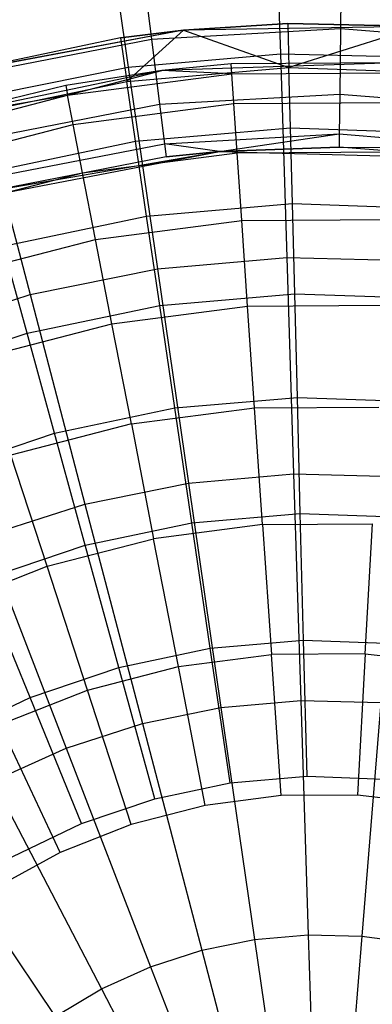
# Model space of a CAD drawing. Extents: x -22.9 to 23, y 4.7 to 50.6.
# Tile 42 of 95: x -0.4 to 0.1, y 28.2 to 29.5. Entities that reach past the tile are written whole.
import ezdxf

# ---------------------------------------------------------------- set-up
doc = ezdxf.new("R2010")
doc.units = 0
doc.header["$LTSCALE"] = 2.54
doc.layers.get('0').update_dxf_attribs({"linetype": 'CONTINUOUS'})

# ---------------------------------------------------------------- blocks, each defined once
blk = doc.blocks.new('HOTEL-MOOD-11783-11791_STL')
at = {"color": 0}
for p, q in [((-0.0417, 29.7352, 18.9915), (-0.0338, 29.4847, 18.7924)), ((-0.0417, 29.7352, 18.9915), (-0.0338, 29.4847, 18.7924)), ((-0.2719, 29.715, 18.9915), (-0.236, 29.467, 18.7924)), ((-0.2719, 29.715, 18.9915), (-0.236, 29.467, 18.7924)), ((0.0476, 29.6384, 23.997), (0.0461, 29.5183, 24.2415)), ((0.0476, 29.6384, 23.997), (0.0461, 29.5183, 24.2415)), ((-0.22, 29.6234, 23.997), (-0.2051, 29.5042, 24.2415)), ((-0.22, 29.6234, 23.997), (-0.2051, 29.5042, 24.2415)), ((-0.2051, 29.5042, 24.2415), (0.0461, 29.5183, 24.2415)), ((-0.2051, 29.5042, 24.2415), (0.0461, 29.5183, 24.2415)), ((-0.0239, 29.5248, 29.5294), (-0.1625, 29.5161, 29.5294)), ((-0.1625, 29.5161, 24.7964), (-0.0239, 29.5248, 29.5294)), ((-0.0239, 29.5248, 29.5294), (-0.1625, 29.5161, 29.5294)), ((-0.1625, 29.5161, 24.7964), (-0.0239, 29.5248, 29.5294)), ((0.1512, 29.521, 24.7964), (-0.1625, 29.5161, 24.7964)), ((0.1512, 29.521, 24.7964), (-0.1625, 29.5161, 24.7964)), ((0.1512, 29.521, 29.5294), (-0.0239, 29.5248, 29.5294)), ((-0.0239, 29.5248, 29.5294), (-0.0224, 29.4663, 29.7294)), ((-0.0239, 29.5248, 29.5294), (-0.0224, 29.4663, 29.7294)), ((-0.0239, 29.5248, 29.5294), (0.1512, 29.521, 24.7964)), ((-0.0239, 29.5248, 29.5294), (0.1512, 29.521, 24.7964)), ((0.1512, 29.521, 29.5294), (-0.0239, 29.5248, 29.5294)), ((0.1512, 29.521, 29.5294), (-0.0224, 29.4663, 29.7294)), ((0.1512, 29.521, 29.5294), (-0.0224, 29.4663, 29.7294)), ((0.0461, 29.5183, 24.2415), (0.045, 29.431, 24.4996)), ((0.0461, 29.5183, 24.2415), (0.045, 29.431, 24.4996)), ((0.0461, 29.5183, 24.2415), (0.2968, 29.498, 24.2415)), ((0.0461, 29.5183, 24.2415), (0.2968, 29.498, 24.2415)), ((-0.1625, 29.5161, 24.7964), (-0.4709, 29.4582, 29.5294)), ((-0.1625, 29.5161, 24.7964), (-0.4709, 29.4582, 29.5294)), ((-0.1625, 29.5161, 24.7964), (-0.4709, 29.4582, 24.7964)), ((-0.1625, 29.5161, 24.7964), (-0.4709, 29.4582, 24.7964)), ((-0.1625, 29.5161, 24.7964), (-0.4651, 29.4598, 29.5294)), ((-0.1625, 29.5161, 24.7964), (-0.4651, 29.4598, 29.5294)), ((-0.2464, 29.5057, 29.5294), (-0.4651, 29.4598, 29.5294)), ((-0.2464, 29.5057, 29.5294), (-0.4651, 29.4598, 29.5294)), ((-0.452, 29.4561, 24.2415), (-0.2051, 29.5042, 24.2415)), ((-0.452, 29.4561, 24.2415), (-0.2051, 29.5042, 24.2415)), ((-0.1625, 29.5161, 29.5294), (-0.2464, 29.5057, 29.5294)), ((-0.2464, 29.5057, 29.5294), (-0.1625, 29.5161, 24.7964)), ((-0.2464, 29.5057, 29.5294), (-0.1625, 29.5161, 24.7964)), ((-0.1625, 29.5161, 29.5294), (-0.2464, 29.5057, 29.5294)), ((-0.2464, 29.5057, 29.5294), (-0.2379, 29.4478, 29.7294)), ((-0.2464, 29.5057, 29.5294), (-0.2379, 29.4478, 29.7294)), ((-0.1625, 29.5161, 29.5294), (-0.2379, 29.4478, 29.7294)), ((-0.1625, 29.5161, 29.5294), (-0.2379, 29.4478, 29.7294)), ((-0.2051, 29.5042, 24.2415), (-0.1943, 29.4176, 24.4996)), ((-0.2051, 29.5042, 24.2415), (-0.1943, 29.4176, 24.4996)), ((-0.1625, 29.5161, 29.5294), (-0.0224, 29.4663, 29.7294)), ((-0.1625, 29.5161, 29.5294), (-0.0224, 29.4663, 29.7294)), ((-0.1625, 29.5161, 29.5294), (-0.1625, 29.5161, 24.7964)), ((-0.1625, 29.5161, 29.5294), (-0.1625, 29.5161, 24.7964)), ((-0.236, 29.467, 18.7924), (-0.0338, 29.4847, 18.7924)), ((-0.236, 29.467, 18.7924), (-0.0338, 29.4847, 18.7924)), ((-0.0338, 29.4847, 18.7924), (-0.0253, 29.2138, 18.6222)), ((-0.0338, 29.4847, 18.7924), (0.1691, 29.4797, 18.7924)), ((-0.0338, 29.4847, 18.7924), (-0.0253, 29.2138, 18.6222)), ((-0.0338, 29.4847, 18.7924), (0.1691, 29.4797, 18.7924)), ((-0.435, 29.4267, 18.7924), (-0.236, 29.467, 18.7924)), ((-0.435, 29.4267, 18.7924), (-0.236, 29.467, 18.7924)), ((-0.2379, 29.4478, 29.7294), (-0.0224, 29.4663, 29.7294)), ((-0.2379, 29.4478, 29.7294), (-0.0224, 29.4663, 29.7294)), ((-0.236, 29.467, 18.7924), (-0.1972, 29.1987, 18.6222)), ((-0.236, 29.467, 18.7924), (-0.1972, 29.1987, 18.6222)), ((0.1223, 29.4727, 24.7964), (-0.1913, 29.4626, 24.7964)), ((0.1223, 29.4727, 24.7964), (-0.1913, 29.4626, 24.7964)), ((-0.0993, 29.4713, 29.0964), (-0.1913, 29.4626, 24.7964)), ((-0.0993, 29.4713, 29.0964), (-0.1913, 29.4626, 24.7964)), ((-0.0993, 29.4713, 29.0964), (-0.1913, 29.4626, 29.0964)), ((-0.0993, 29.4713, 29.0964), (-0.1913, 29.4626, 29.0964)), ((0.1223, 29.4727, 24.7964), (-0.0993, 29.4713, 29.0964)), ((0.1223, 29.4727, 29.0964), (-0.0993, 29.4713, 29.0964)), ((0.1223, 29.4727, 24.7964), (-0.0993, 29.4713, 29.0964)), ((0.1223, 29.4727, 29.0964), (-0.0993, 29.4713, 29.0964)), ((-0.0984, 29.458, 29.3148), (-0.0993, 29.4713, 29.0964)), ((-0.0984, 29.458, 29.3148), (-0.0993, 29.4713, 29.0964)), ((-0.0224, 29.4663, 29.7294), (0.1938, 29.4587, 29.7294)), ((-0.0203, 29.3862, 29.9218), (-0.0224, 29.4663, 29.7294)), ((-0.0224, 29.4663, 29.7294), (0.1938, 29.4587, 29.7294)), ((-0.0203, 29.3862, 29.9218), (-0.0224, 29.4663, 29.7294)), ((-0.1913, 29.4626, 24.7964), (-0.4983, 29.3982, 24.7964)), ((-0.1913, 29.4626, 24.7964), (-0.4983, 29.3982, 24.7964)), ((-0.1913, 29.4626, 24.7964), (-0.319, 29.4426, 29.0964)), ((-0.1913, 29.4626, 29.0964), (-0.319, 29.4426, 29.0964)), ((-0.1913, 29.4626, 24.7964), (-0.319, 29.4426, 29.0964)), ((-0.1913, 29.4626, 29.0964), (-0.319, 29.4426, 29.0964)), ((-0.3165, 29.4296, 29.3148), (-0.1913, 29.4626, 29.0964)), ((-0.3165, 29.4296, 29.3148), (-0.1913, 29.4626, 29.0964)), ((-0.3165, 29.4296, 29.3148), (-0.0984, 29.458, 29.3148)), ((-0.3165, 29.4296, 29.3148), (-0.0984, 29.458, 29.3148)), ((-0.1913, 29.4626, 29.0964), (-0.1913, 29.4626, 24.7964)), ((-0.1913, 29.4626, 29.0964), (-0.1913, 29.4626, 24.7964)), ((-0.0984, 29.458, 29.3148), (-0.1913, 29.4626, 29.0964)), ((-0.0984, 29.458, 29.3148), (-0.1913, 29.4626, 29.0964)), ((-0.0984, 29.458, 29.3148), (0.1216, 29.4594, 29.3148)), ((-0.0984, 29.458, 29.3148), (0.1216, 29.4594, 29.3148)), ((-0.0957, 29.4184, 29.53), (-0.0984, 29.458, 29.3148)), ((-0.0957, 29.4184, 29.53), (-0.0984, 29.458, 29.3148)), ((-0.319, 29.4426, 29.0964), (-0.4983, 29.3982, 24.7964)), ((-0.319, 29.4426, 29.0964), (-0.4983, 29.3982, 24.7964)), ((-0.319, 29.4426, 29.0964), (-0.4983, 29.3982, 29.0964)), ((-0.319, 29.4426, 29.0964), (-0.4983, 29.3982, 29.0964)), ((-0.4496, 29.4034, 29.7294), (-0.2379, 29.4478, 29.7294)), ((-0.4496, 29.4034, 29.7294), (-0.2379, 29.4478, 29.7294)), ((-0.319, 29.4426, 29.0964), (-0.3165, 29.4296, 29.3148)), ((-0.319, 29.4426, 29.0964), (-0.3165, 29.4296, 29.3148)), ((-0.2262, 29.3685, 29.9218), (-0.2379, 29.4478, 29.7294)), ((-0.2262, 29.3685, 29.9218), (-0.2379, 29.4478, 29.7294)), ((-0.5295, 29.3745, 29.3148), (-0.3165, 29.4296, 29.3148)), ((-0.5295, 29.3745, 29.3148), (-0.3165, 29.4296, 29.3148)), ((-0.4983, 29.3982, 29.0964), (-0.3165, 29.4296, 29.3148)), ((-0.4983, 29.3982, 29.0964), (-0.3165, 29.4296, 29.3148)), ((-0.435, 29.4267, 18.7924), (-0.3664, 29.1645, 18.6222)), ((-0.435, 29.4267, 18.7924), (-0.3664, 29.1645, 18.6222)), ((-0.3089, 29.3906, 29.53), (-0.3165, 29.4296, 29.3148)), ((-0.3089, 29.3906, 29.53), (-0.3165, 29.4296, 29.3148)), ((-0.1943, 29.4176, 24.4996), (0.045, 29.431, 24.4996)), ((-0.1943, 29.4176, 24.4996), (0.045, 29.431, 24.4996)), ((0.045, 29.431, 24.4996), (0.0443, 29.3781, 24.7668)), ((0.045, 29.431, 24.4996), (0.0443, 29.3781, 24.7668)), ((0.045, 29.431, 24.4996), (0.2838, 29.4117, 24.4996)), ((0.045, 29.431, 24.4996), (0.2838, 29.4117, 24.4996)), ((-0.4295, 29.3718, 24.4996), (-0.1943, 29.4176, 24.4996)), ((-0.4295, 29.3718, 24.4996), (-0.1943, 29.4176, 24.4996)), ((-0.3089, 29.3906, 29.53), (-0.0957, 29.4184, 29.53)), ((-0.3089, 29.3906, 29.53), (-0.0957, 29.4184, 29.53)), ((-0.1943, 29.4176, 24.4996), (-0.1877, 29.3651, 24.7668)), ((-0.1943, 29.4176, 24.4996), (-0.1877, 29.3651, 24.7668)), ((-0.0957, 29.4184, 29.53), (0.1194, 29.4198, 29.53)), ((-0.0957, 29.4184, 29.53), (0.1194, 29.4198, 29.53)), ((-0.0912, 29.353, 29.7388), (-0.0957, 29.4184, 29.53)), ((-0.0912, 29.353, 29.7388), (-0.0957, 29.4184, 29.53)), ((-0.5172, 29.3367, 29.53), (-0.3089, 29.3906, 29.53)), ((-0.5172, 29.3367, 29.53), (-0.3089, 29.3906, 29.53)), ((-0.2965, 29.3262, 29.7388), (-0.3089, 29.3906, 29.53)), ((-0.2965, 29.3262, 29.7388), (-0.3089, 29.3906, 29.53)), ((-0.2262, 29.3685, 29.9218), (-0.0203, 29.3862, 29.9218)), ((-0.2262, 29.3685, 29.9218), (-0.0203, 29.3862, 29.9218)), ((-0.0203, 29.3862, 29.9218), (0.1862, 29.379, 29.9218)), ((-0.0178, 29.2856, 30.1042), (-0.0203, 29.3862, 29.9218)), ((-0.0203, 29.3862, 29.9218), (0.1862, 29.379, 29.9218)), ((-0.0178, 29.2856, 30.1042), (-0.0203, 29.3862, 29.9218)), ((-0.1877, 29.3651, 24.7668), (0.0443, 29.3781, 24.7668)), ((-0.1877, 29.3651, 24.7668), (0.0443, 29.3781, 24.7668)), ((-0.1145, 29.3548, 25.0387), (0.0443, 29.3781, 24.7668)), ((-0.1145, 29.3548, 25.0387), (0.0443, 29.3781, 24.7668)), ((0.0443, 29.3781, 24.7668), (0.0441, 29.3603, 25.0387)), ((0.0443, 29.3781, 24.7668), (0.0441, 29.3603, 25.0387)), ((0.0443, 29.3781, 24.7668), (0.276, 29.3593, 24.7668)), ((0.0443, 29.3781, 24.7668), (0.276, 29.3593, 24.7668)), ((-0.4285, 29.3261, 29.9218), (-0.2262, 29.3685, 29.9218)), ((-0.4285, 29.3261, 29.9218), (-0.2262, 29.3685, 29.9218)), ((-0.4158, 29.3206, 24.7668), (-0.1877, 29.3651, 24.7668)), ((-0.4158, 29.3206, 24.7668), (-0.1877, 29.3651, 24.7668)), ((-0.2116, 29.2689, 30.1042), (-0.2262, 29.3685, 29.9218)), ((-0.2116, 29.2689, 30.1042), (-0.2262, 29.3685, 29.9218)), ((-0.1877, 29.3651, 24.7668), (-0.1855, 29.3475, 25.0387)), ((-0.1145, 29.3548, 25.0387), (-0.1877, 29.3651, 24.7668)), ((-0.1145, 29.3548, 25.0387), (-0.1877, 29.3651, 24.7668)), ((-0.1877, 29.3651, 24.7668), (-0.1855, 29.3475, 25.0387)), ((-0.1145, 29.3548, 25.8512), (0.0441, 29.3603, 25.0387)), ((0.0441, 29.3603, 25.0387), (-0.1145, 29.3548, 25.0387)), ((-0.1145, 29.3548, 25.8512), (0.0441, 29.3603, 25.0387)), ((0.0441, 29.3603, 25.0387), (-0.1145, 29.3548, 25.0387)), ((0.2498, 29.3451, 25.8512), (0.0441, 29.3603, 25.0387)), ((0.2498, 29.3451, 25.8512), (0.0441, 29.3603, 25.0387)), ((0.2498, 29.3451, 25.0387), (0.0441, 29.3603, 25.0387)), ((0.0441, 29.3603, 25.0387), (0.276, 29.3593, 24.7668)), ((0.0441, 29.3603, 25.0387), (0.276, 29.3593, 24.7668)), ((0.2498, 29.3451, 25.0387), (0.0441, 29.3603, 25.0387)), ((-0.4723, 29.286, 25.8512), (-0.1145, 29.3548, 25.8512)), ((-0.4112, 29.3035, 25.0387), (-0.1145, 29.3548, 25.8512)), ((-0.4112, 29.3035, 25.0387), (-0.1145, 29.3548, 25.8512)), ((-0.1855, 29.3475, 25.0387), (-0.4112, 29.3035, 25.0387)), ((-0.1855, 29.3475, 25.0387), (-0.4112, 29.3035, 25.0387)), ((-0.2965, 29.3262, 29.7388), (-0.0912, 29.353, 29.7388)), ((-0.2965, 29.3262, 29.7388), (-0.0912, 29.353, 29.7388)), ((-0.1145, 29.3548, 25.0387), (-0.1855, 29.3475, 25.0387)), ((-0.1855, 29.3475, 25.0387), (-0.1145, 29.3548, 25.8512)), ((-0.1855, 29.3475, 25.0387), (-0.1145, 29.3548, 25.8512)), ((-0.1145, 29.3548, 25.0387), (-0.1855, 29.3475, 25.0387)), ((-0.1145, 29.3548, 25.0387), (-0.1145, 29.3548, 25.8512)), ((-0.1145, 29.3548, 25.8512), (0.2498, 29.3451, 25.8512)), ((-0.1145, 29.3548, 25.0387), (-0.1145, 29.3548, 25.8512)), ((-0.0912, 29.353, 29.7388), (0.1158, 29.3543, 29.7388)), ((-0.0912, 29.353, 29.7388), (0.1158, 29.3543, 29.7388)), ((-0.0851, 29.2628, 29.9381), (-0.0912, 29.353, 29.7388)), ((-0.0851, 29.2628, 29.9381), (-0.0912, 29.353, 29.7388)), ((-0.4969, 29.2744, 29.7388), (-0.2965, 29.3262, 29.7388)), ((-0.4969, 29.2744, 29.7388), (-0.2965, 29.3262, 29.7388)), ((-0.2793, 29.2375, 29.9381), (-0.2965, 29.3262, 29.7388)), ((-0.2793, 29.2375, 29.9381), (-0.2965, 29.3262, 29.7388)), ((-0.2116, 29.2689, 30.1042), (-0.0178, 29.2856, 30.1042)), ((-0.2116, 29.2689, 30.1042), (-0.0178, 29.2856, 30.1042)), ((-0.0178, 29.2856, 30.1042), (0.1766, 29.2788, 30.1042)), ((-0.0147, 29.1655, 30.2746), (-0.0178, 29.2856, 30.1042)), ((-0.0178, 29.2856, 30.1042), (0.1766, 29.2788, 30.1042)), ((-0.0147, 29.1655, 30.2746), (-0.0178, 29.2856, 30.1042)), ((-0.4019, 29.229, 30.1042), (-0.2116, 29.2689, 30.1042)), ((-0.4019, 29.229, 30.1042), (-0.2116, 29.2689, 30.1042)), ((-0.1941, 29.1501, 30.2746), (-0.2116, 29.2689, 30.1042)), ((-0.1941, 29.1501, 30.2746), (-0.2116, 29.2689, 30.1042)), ((-0.2793, 29.2375, 29.9381), (-0.0851, 29.2628, 29.9381)), ((-0.2793, 29.2375, 29.9381), (-0.0851, 29.2628, 29.9381)), ((-0.0851, 29.2628, 29.9381), (0.1108, 29.2641, 29.9381)), ((-0.0851, 29.2628, 29.9381), (0.1108, 29.2641, 29.9381)), ((-0.0773, 29.1492, 30.125), (-0.0851, 29.2628, 29.9381)), ((-0.0773, 29.1492, 30.125), (-0.0851, 29.2628, 29.9381)), ((-0.469, 29.1885, 29.9381), (-0.2793, 29.2375, 29.9381)), ((-0.469, 29.1885, 29.9381), (-0.2793, 29.2375, 29.9381)), ((-0.3702, 29.1132, 30.2746), (-0.4019, 29.229, 30.1042)), ((-0.3702, 29.1132, 30.2746), (-0.4019, 29.229, 30.1042)), ((-0.2576, 29.1256, 30.125), (-0.2793, 29.2375, 29.9381)), ((-0.2576, 29.1256, 30.125), (-0.2793, 29.2375, 29.9381)), ((-0.1972, 29.1987, 18.6222), (-0.0253, 29.2138, 18.6222)), ((-0.1972, 29.1987, 18.6222), (-0.0253, 29.2138, 18.6222)), ((-0.0253, 29.2138, 18.6222), (-0.0162, 28.9259, 18.4828)), ((-0.0253, 29.2138, 18.6222), (0.1473, 29.2096, 18.6222)), ((-0.0253, 29.2138, 18.6222), (-0.0162, 28.9259, 18.4828)), ((-0.0253, 29.2138, 18.6222), (0.1473, 29.2096, 18.6222)), ((-0.3664, 29.1645, 18.6222), (-0.1972, 29.1987, 18.6222)), ((-0.3664, 29.1645, 18.6222), (-0.1972, 29.1987, 18.6222)), ((-0.1972, 29.1987, 18.6222), (-0.156, 28.9136, 18.4828)), ((-0.1972, 29.1987, 18.6222), (-0.156, 28.9136, 18.4828)), ((-0.5307, 29.1115, 18.6222), (-0.3664, 29.1645, 18.6222)), ((-0.5307, 29.1115, 18.6222), (-0.3664, 29.1645, 18.6222)), ((-0.3664, 29.1645, 18.6222), (-0.2935, 28.8858, 18.4828)), ((-0.3664, 29.1645, 18.6222), (-0.2935, 28.8858, 18.4828)), ((-0.1941, 29.1501, 30.2746), (-0.0147, 29.1655, 30.2746)), ((-0.1941, 29.1501, 30.2746), (-0.0147, 29.1655, 30.2746)), ((-0.0147, 29.1655, 30.2746), (0.1652, 29.1592, 30.2746)), ((-0.0112, 29.0276, 30.4307), (-0.0147, 29.1655, 30.2746)), ((-0.0147, 29.1655, 30.2746), (0.1652, 29.1592, 30.2746)), ((-0.0112, 29.0276, 30.4307), (-0.0147, 29.1655, 30.2746)), ((-0.3702, 29.1132, 30.2746), (-0.1941, 29.1501, 30.2746)), ((-0.3702, 29.1132, 30.2746), (-0.1941, 29.1501, 30.2746)), ((-0.1739, 29.0136, 30.4307), (-0.1941, 29.1501, 30.2746)), ((-0.1739, 29.0136, 30.4307), (-0.1941, 29.1501, 30.2746)), ((-0.0773, 29.1492, 30.125), (0.1046, 29.1503, 30.125)), ((-0.0773, 29.1492, 30.125), (0.1046, 29.1503, 30.125)), ((-0.2576, 29.1256, 30.125), (-0.0773, 29.1492, 30.125)), ((-0.2576, 29.1256, 30.125), (-0.0773, 29.1492, 30.125)), ((-0.0681, 29.0137, 30.2967), (-0.0773, 29.1492, 30.125)), ((-0.0681, 29.0137, 30.2967), (-0.0773, 29.1492, 30.125)), ((-0.4337, 29.0801, 30.125), (-0.2576, 29.1256, 30.125)), ((-0.4337, 29.0801, 30.125), (-0.2576, 29.1256, 30.125)), ((-0.2318, 28.9924, 30.2967), (-0.2576, 29.1256, 30.125)), ((-0.2318, 28.9924, 30.2967), (-0.2576, 29.1256, 30.125)), ((-0.5407, 29.0553, 30.2746), (-0.3702, 29.1132, 30.2746)), ((-0.5407, 29.0553, 30.2746), (-0.3702, 29.1132, 30.2746)), ((-0.3338, 28.9801, 30.4307), (-0.3702, 29.1132, 30.2746)), ((-0.3338, 28.9801, 30.4307), (-0.3702, 29.1132, 30.2746)), ((-0.1739, 29.0136, 30.4307), (-0.0112, 29.0276, 30.4307)), ((-0.1739, 29.0136, 30.4307), (-0.0112, 29.0276, 30.4307)), ((-0.0112, 29.0276, 30.4307), (0.152, 29.0219, 30.4307)), ((-0.0073, 28.8734, 30.5708), (-0.0112, 29.0276, 30.4307)), ((-0.0112, 29.0276, 30.4307), (0.152, 29.0219, 30.4307)), ((-0.0073, 28.8734, 30.5708), (-0.0112, 29.0276, 30.4307)), ((-0.3338, 28.9801, 30.4307), (-0.1739, 29.0136, 30.4307)), ((-0.3338, 28.9801, 30.4307), (-0.1739, 29.0136, 30.4307)), ((-0.2318, 28.9924, 30.2967), (-0.0681, 29.0137, 30.2967)), ((-0.2318, 28.9924, 30.2967), (-0.0681, 29.0137, 30.2967)), ((-0.1515, 28.8609, 30.5708), (-0.1739, 29.0136, 30.4307)), ((-0.1515, 28.8609, 30.5708), (-0.1739, 29.0136, 30.4307)), ((-0.0681, 29.0137, 30.2967), (0.0971, 29.0148, 30.2967)), ((-0.0681, 29.0137, 30.2967), (0.0971, 29.0148, 30.2967)), ((-0.0575, 28.8585, 30.4506), (-0.0681, 29.0137, 30.2967)), ((-0.0575, 28.8585, 30.4506), (-0.0681, 29.0137, 30.2967)), ((-0.4885, 28.9275, 30.4307), (-0.3338, 28.9801, 30.4307)), ((-0.4885, 28.9275, 30.4307), (-0.3338, 28.9801, 30.4307)), ((-0.2318, 28.9924, 30.2967), (-0.3917, 28.951, 30.2967)), ((-0.2318, 28.9924, 30.2967), (-0.3917, 28.951, 30.2967)), ((-0.2931, 28.8313, 30.5708), (-0.3338, 28.9801, 30.4307)), ((-0.2931, 28.8313, 30.5708), (-0.3338, 28.9801, 30.4307)), ((-0.2318, 28.9924, 30.2967), (-0.2023, 28.8396, 30.4506)), ((-0.2318, 28.9924, 30.2967), (-0.2023, 28.8396, 30.4506)), ((-0.3436, 28.8031, 30.4506), (-0.3917, 28.951, 30.2967)), ((-0.3436, 28.8031, 30.4506), (-0.3917, 28.951, 30.2967)), ((-0.156, 28.9136, 18.4828), (-0.0162, 28.9259, 18.4828)), ((-0.156, 28.9136, 18.4828), (-0.0162, 28.9259, 18.4828)), ((-0.0162, 28.9259, 18.4828), (-0.0067, 28.6244, 18.3759)), ((-0.0162, 28.9259, 18.4828), (0.1241, 28.9224, 18.4828)), ((-0.0162, 28.9259, 18.4828), (-0.0067, 28.6244, 18.3759)), ((-0.0162, 28.9259, 18.4828), (0.1241, 28.9224, 18.4828)), ((-0.2935, 28.8858, 18.4828), (-0.156, 28.9136, 18.4828)), ((-0.2935, 28.8858, 18.4828), (-0.156, 28.9136, 18.4828)), ((-0.156, 28.9136, 18.4828), (-0.1128, 28.6151, 18.3759)), ((-0.156, 28.9136, 18.4828), (-0.1128, 28.6151, 18.3759)), ((-0.427, 28.8427, 18.4828), (-0.2935, 28.8858, 18.4828)), ((-0.427, 28.8427, 18.4828), (-0.2935, 28.8858, 18.4828)), ((-0.2935, 28.8858, 18.4828), (-0.2171, 28.5939, 18.3759)), ((-0.2935, 28.8858, 18.4828), (-0.2171, 28.5939, 18.3759)), ((-0.1515, 28.8609, 30.5708), (-0.0073, 28.8734, 30.5708)), ((-0.1515, 28.8609, 30.5708), (-0.0073, 28.8734, 30.5708)), ((-0.0073, 28.8734, 30.5708), (0.1373, 28.8683, 30.5708)), ((-0.003, 28.7047, 30.6932), (-0.0073, 28.8734, 30.5708)), ((-0.0073, 28.8734, 30.5708), (0.1373, 28.8683, 30.5708)), ((-0.003, 28.7047, 30.6932), (-0.0073, 28.8734, 30.5708)), ((-0.2931, 28.8313, 30.5708), (-0.1515, 28.8609, 30.5708)), ((-0.2931, 28.8313, 30.5708), (-0.1515, 28.8609, 30.5708)), ((-0.0575, 28.8585, 30.4506), (-0.2023, 28.8396, 30.4506)), ((-0.0575, 28.8585, 30.4506), (-0.2023, 28.8396, 30.4506)), ((-0.1269, 28.6941, 30.6932), (-0.1515, 28.8609, 30.5708)), ((-0.1269, 28.6941, 30.6932), (-0.1515, 28.8609, 30.5708)), ((-0.0575, 28.8585, 30.4506), (0.0885, 28.8595, 30.4506)), ((-0.0575, 28.8585, 30.4506), (0.0885, 28.8595, 30.4506)), ((-0.0575, 28.8585, 30.4506), (-0.0457, 28.6858, 30.5845)), ((-0.0575, 28.8585, 30.4506), (-0.0457, 28.6858, 30.5845)), ((0.079, 28.6866, 30.5845), (0.0885, 28.8595, 30.4506)), ((0.079, 28.6866, 30.5845), (0.0885, 28.8595, 30.4506)), ((-0.427, 28.8427, 18.4828), (-0.3184, 28.5612, 18.3759)), ((-0.427, 28.8427, 18.4828), (-0.3184, 28.5612, 18.3759)), ((-0.3436, 28.8031, 30.4506), (-0.2023, 28.8396, 30.4506)), ((-0.3436, 28.8031, 30.4506), (-0.2023, 28.8396, 30.4506)), ((-0.1693, 28.6697, 30.5845), (-0.2023, 28.8396, 30.4506)), ((-0.1693, 28.6697, 30.5845), (-0.2023, 28.8396, 30.4506)), ((-0.4301, 28.7847, 30.5708), (-0.2931, 28.8313, 30.5708)), ((-0.4301, 28.7847, 30.5708), (-0.2931, 28.8313, 30.5708)), ((-0.2486, 28.6685, 30.6932), (-0.2931, 28.8313, 30.5708)), ((-0.2486, 28.6685, 30.6932), (-0.2931, 28.8313, 30.5708)), ((-0.4794, 28.7495, 30.4506), (-0.3436, 28.8031, 30.4506)), ((-0.4794, 28.7495, 30.4506), (-0.3436, 28.8031, 30.4506)), ((-0.2901, 28.6385, 30.5845), (-0.3436, 28.8031, 30.4506)), ((-0.2901, 28.6385, 30.5845), (-0.3436, 28.8031, 30.4506)), ((-0.3663, 28.6285, 30.6932), (-0.4301, 28.7847, 30.5708)), ((-0.3663, 28.6285, 30.6932), (-0.4301, 28.7847, 30.5708)), ((-0.1269, 28.6941, 30.6932), (-0.003, 28.7047, 30.6932)), ((-0.1269, 28.6941, 30.6932), (-0.003, 28.7047, 30.6932)), ((-0.003, 28.7047, 30.6932), (0.1213, 28.7004, 30.6932)), ((0.0016, 28.5237, 30.7964), (-0.003, 28.7047, 30.6932)), ((-0.003, 28.7047, 30.6932), (0.1213, 28.7004, 30.6932)), ((0.0016, 28.5237, 30.7964), (-0.003, 28.7047, 30.6932)), ((-0.2486, 28.6685, 30.6932), (-0.1269, 28.6941, 30.6932)), ((-0.2486, 28.6685, 30.6932), (-0.1269, 28.6941, 30.6932)), ((-0.1005, 28.5149, 30.7964), (-0.1269, 28.6941, 30.6932)), ((-0.1005, 28.5149, 30.7964), (-0.1269, 28.6941, 30.6932)), ((-0.1693, 28.6697, 30.5845), (-0.0457, 28.6858, 30.5845)), ((-0.1693, 28.6697, 30.5845), (-0.0457, 28.6858, 30.5845)), ((0.079, 28.6866, 30.5845), (-0.0457, 28.6858, 30.5845)), ((0.079, 28.6866, 30.5845), (-0.0457, 28.6858, 30.5845)), ((-0.0329, 28.4982, 30.6964), (-0.0457, 28.6858, 30.5845)), ((-0.0329, 28.4982, 30.6964), (-0.0457, 28.6858, 30.5845)), ((0.079, 28.6866, 30.5845), (0.0686, 28.4988, 30.6964)), ((0.079, 28.6866, 30.5845), (0.0686, 28.4988, 30.6964)), ((0.079, 28.6866, 30.5845), (0.2028, 28.6721, 30.5845)), ((0.079, 28.6866, 30.5845), (0.2028, 28.6721, 30.5845)), ((-0.3663, 28.6285, 30.6932), (-0.2486, 28.6685, 30.6932)), ((-0.3663, 28.6285, 30.6932), (-0.2486, 28.6685, 30.6932)), ((-0.2901, 28.6385, 30.5845), (-0.1693, 28.6697, 30.5845)), ((-0.2901, 28.6385, 30.5845), (-0.1693, 28.6697, 30.5845)), ((-0.2008, 28.4939, 30.7964), (-0.2486, 28.6685, 30.6932)), ((-0.2008, 28.4939, 30.7964), (-0.2486, 28.6685, 30.6932)), ((-0.1336, 28.485, 30.6964), (-0.1693, 28.6697, 30.5845)), ((-0.1336, 28.485, 30.6964), (-0.1693, 28.6697, 30.5845)), ((-0.4783, 28.5747, 30.6932), (-0.3663, 28.6285, 30.6932)), ((-0.4783, 28.5747, 30.6932), (-0.3663, 28.6285, 30.6932)), ((-0.406, 28.5927, 30.5845), (-0.2901, 28.6385, 30.5845)), ((-0.406, 28.5927, 30.5845), (-0.2901, 28.6385, 30.5845)), ((-0.2978, 28.4609, 30.7964), (-0.3663, 28.6285, 30.6932)), ((-0.2978, 28.4609, 30.7964), (-0.3663, 28.6285, 30.6932)), ((-0.2319, 28.4596, 30.6964), (-0.2901, 28.6385, 30.5845)), ((-0.2319, 28.4596, 30.6964), (-0.2901, 28.6385, 30.5845)), ((-0.2171, 28.5939, 18.3759), (-0.1128, 28.6151, 18.3759)), ((-0.2171, 28.5939, 18.3759), (-0.1128, 28.6151, 18.3759)), ((-0.1128, 28.6151, 18.3759), (-0.0067, 28.6244, 18.3759)), ((-0.1128, 28.6151, 18.3759), (-0.0067, 28.6244, 18.3759)), ((-0.1128, 28.6151, 18.3759), (-0.0681, 28.3067, 18.3028)), ((-0.1128, 28.6151, 18.3759), (-0.0681, 28.3067, 18.3028)), ((-0.0067, 28.6244, 18.3759), (0.0031, 28.3129, 18.3028)), ((-0.0067, 28.6244, 18.3759), (0.0997, 28.6217, 18.3759)), ((-0.0067, 28.6244, 18.3759), (0.0031, 28.3129, 18.3028)), ((-0.0067, 28.6244, 18.3759), (0.0997, 28.6217, 18.3759)), ((0.0997, 28.6217, 18.3759), (0.0746, 28.3112, 18.3028)), ((0.0997, 28.6217, 18.3759), (0.0746, 28.3112, 18.3028)), ((-0.3263, 28.4223, 30.6964), (-0.406, 28.5927, 30.5845)), ((-0.3263, 28.4223, 30.6964), (-0.406, 28.5927, 30.5845)), ((-0.3184, 28.5612, 18.3759), (-0.2171, 28.5939, 18.3759)), ((-0.3184, 28.5612, 18.3759), (-0.2171, 28.5939, 18.3759)), ((-0.2171, 28.5939, 18.3759), (-0.1382, 28.2925, 18.3028)), ((-0.2171, 28.5939, 18.3759), (-0.1382, 28.2925, 18.3028)), ((-0.4155, 28.5174, 18.3759), (-0.3184, 28.5612, 18.3759)), ((-0.4155, 28.5174, 18.3759), (-0.3184, 28.5612, 18.3759)), ((-0.3184, 28.5612, 18.3759), (-0.2063, 28.2705, 18.3028)), ((-0.3184, 28.5612, 18.3759), (-0.2063, 28.2705, 18.3028)), ((-0.1005, 28.5149, 30.7964), (0.0016, 28.5237, 30.7964)), ((-0.1005, 28.5149, 30.7964), (0.0016, 28.5237, 30.7964)), ((0.0016, 28.5237, 30.7964), (0.104, 28.5201, 30.7964)), ((0.0016, 28.5237, 30.7964), (0.104, 28.5201, 30.7964)), ((-0.4155, 28.5174, 18.3759), (-0.2715, 28.2411, 18.3028)), ((-0.4155, 28.5174, 18.3759), (-0.2715, 28.2411, 18.3028)), ((-0.2008, 28.4939, 30.7964), (-0.1005, 28.5149, 30.7964)), ((-0.2008, 28.4939, 30.7964), (-0.1005, 28.5149, 30.7964)), ((-0.0329, 28.4982, 30.6964), (-0.1336, 28.485, 30.6964)), ((-0.0329, 28.4982, 30.6964), (-0.1336, 28.485, 30.6964)), ((0.0686, 28.4988, 30.6964), (-0.0329, 28.4982, 30.6964)), ((0.0686, 28.4988, 30.6964), (-0.0329, 28.4982, 30.6964)), ((0.1695, 28.487, 30.6964), (0.0686, 28.4988, 30.6964)), ((0.1695, 28.487, 30.6964), (0.0686, 28.4988, 30.6964)), ((-0.2978, 28.4609, 30.7964), (-0.2008, 28.4939, 30.7964)), ((-0.2978, 28.4609, 30.7964), (-0.2008, 28.4939, 30.7964)), ((-0.1336, 28.485, 30.6964), (-0.2319, 28.4596, 30.6964)), ((-0.1336, 28.485, 30.6964), (-0.2319, 28.4596, 30.6964)), ((-0.507, 28.463, 18.3759), (-0.333, 28.2045, 18.3028)), ((-0.507, 28.463, 18.3759), (-0.333, 28.2045, 18.3028)), ((-0.3901, 28.4165, 30.7964), (-0.2978, 28.4609, 30.7964)), ((-0.3901, 28.4165, 30.7964), (-0.2978, 28.4609, 30.7964)), ((-0.2319, 28.4596, 30.6964), (-0.3263, 28.4223, 30.6964)), ((-0.2319, 28.4596, 30.6964), (-0.3263, 28.4223, 30.6964)), ((-0.3263, 28.4223, 30.6964), (-0.4155, 28.3737, 30.6964)), ((-0.3263, 28.4223, 30.6964), (-0.4155, 28.3737, 30.6964)), ((-0.0681, 28.3067, 18.3028), (0.0031, 28.3129, 18.3028)), ((-0.0681, 28.3067, 18.3028), (0.0031, 28.3129, 18.3028)), ((0.0031, 28.3129, 18.3028), (0.0131, 27.9953, 18.2644)), ((0.0031, 28.3129, 18.3028), (0.0746, 28.3112, 18.3028)), ((0.0031, 28.3129, 18.3028), (0.0131, 27.9953, 18.2644)), ((0.0031, 28.3129, 18.3028), (0.0746, 28.3112, 18.3028)), ((-0.1382, 28.2925, 18.3028), (-0.0681, 28.3067, 18.3028)), ((-0.1382, 28.2925, 18.3028), (-0.0681, 28.3067, 18.3028)), ((-0.0681, 28.3067, 18.3028), (-0.0226, 27.9922, 18.2644)), ((-0.0681, 28.3067, 18.3028), (-0.0226, 27.9922, 18.2644)), ((0.0746, 28.3112, 18.3028), (0.049, 27.9944, 18.2644)), ((0.0746, 28.3112, 18.3028), (0.049, 27.9944, 18.2644)), ((0.0746, 28.3112, 18.3028), (0.1455, 28.3014, 18.3028)), ((0.0746, 28.3112, 18.3028), (0.1455, 28.3014, 18.3028)), ((-0.2063, 28.2705, 18.3028), (-0.1382, 28.2925, 18.3028)), ((-0.2063, 28.2705, 18.3028), (-0.1382, 28.2925, 18.3028)), ((-0.1382, 28.2925, 18.3028), (-0.0578, 27.9851, 18.2644)), ((-0.1382, 28.2925, 18.3028), (-0.0578, 27.9851, 18.2644)), ((-0.2715, 28.2411, 18.3028), (-0.2063, 28.2705, 18.3028)), ((-0.2715, 28.2411, 18.3028), (-0.2063, 28.2705, 18.3028)), ((-0.2063, 28.2705, 18.3028), (-0.092, 27.974, 18.2644)), ((-0.2063, 28.2705, 18.3028), (-0.092, 27.974, 18.2644)), ((-0.333, 28.2045, 18.3028), (-0.2715, 28.2411, 18.3028)), ((-0.333, 28.2045, 18.3028), (-0.2715, 28.2411, 18.3028)), ((-0.2715, 28.2411, 18.3028), (-0.1247, 27.9593, 18.2644)), ((-0.2715, 28.2411, 18.3028), (-0.1247, 27.9593, 18.2644))]:
    blk.add_line(p, q, dxfattribs=at)

msp = doc.modelspace()

# ---------------------------------------------------------------- block references
at = {"color": 0}
msp.add_blockref('HOTEL-MOOD-11783-11791_STL', (0, 0), dxfattribs=at)

doc.saveas('drawing.dxf')
